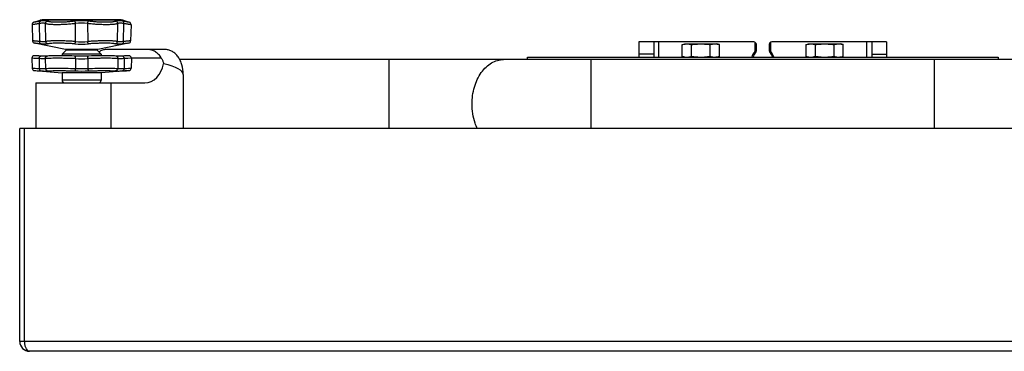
# Model space of a CAD drawing. Header units: millimetres. Extents: x 0 to 4200, y 0 to 2970.
# Tile 3 of 19: x 1519 to 1917, y 966 to 1100. Entities that reach past the tile are written whole.
import ezdxf

# ---------------------------------------------------------------- set-up
doc = ezdxf.new("R2010")
doc.units = ezdxf.units.MM
doc.header["$LTSCALE"] = 10
doc.layers.add('AXES', color=7, linetype='Continuous')

msp = doc.modelspace()

# ---------------------------------------------------------------- linework, layer by layer
at = {"color": 7, "linetype": 'Continuous'}
for p, q in [((1524.46, 1097.71), (1524.63, 1091.2)), ((1525.15, 1098.69), (1527.66, 1099.5)), ((1559.62, 1099.75), (1529.2, 1099.75)), ((1561.16, 1099.5), (1563.67, 1098.69)), ((1564.36, 1097.71), (1564.18, 1091.2)), ((1537.91, 1087.75), (1525.44, 1090.24)), ((1563.38, 1090.24), (1550.91, 1087.75)), ((1815.81, 1090.75), (1769.41, 1090.75)), ((1775.41, 1090.75), (1775.41, 1084.65)), ((1816.81, 1087.22), (1816.81, 1089.75)), ((1822.01, 1089.75), (1822.01, 1087.22)), ((1869.41, 1090.75), (1823.01, 1090.75)), ((1863.41, 1090.75), (1863.41, 1084.65)), ((1550.91, 1087.75), (1537.91, 1087.75)), ((1524.33, 1084.14), (1524.44, 1080.14)), ((1526.37, 1085.12), (1525.38, 1085.17)), ((1530.57, 1085.04), (1530.57, 1085.04)), ((1558.25, 1085.04), (1558.25, 1085.04)), ((1558.57, 1085.02), (1558.25, 1085.04)), ((1559.12, 1085), (1558.56, 1085.02)), ((1563.44, 1085.17), (1562.45, 1085.12)), ((1564.48, 1084.14), (1564.38, 1080.14)), ((2054.84, 1083.65), (1583.98, 1083.65)), ((1724.41, 1084.65), (1914.41, 1084.65)), ((1525.36, 1079.17), (1536.51, 1078.25)), ((1536.51, 1078.25), (1536.51, 1075.25)), ((1563.46, 1079.17), (1552.31, 1078.25)), ((1552.31, 1078.25), (1552.31, 1075.25)), ((1519.41, 969.75), (1519.41, 1055.75)), ((2119.41, 1055.75), (1519.41, 1055.75)), ((2115.41, 965.75), (1523.41, 965.75))]:
    msp.add_line(p, q, dxfattribs=at)
at = {"color": 9, "linetype": 'Continuous'}
for p, q in [((1527.51, 1090.91), (1527.37, 1098.18)), ((1561.16, 1099.5), (1527.66, 1099.5)), ((1529.97, 1090.91), (1529.79, 1098.18)), ((1541.94, 1090.91), (1541.99, 1098.18)), ((1546.82, 1098.18), (1546.87, 1090.91)), ((1558.85, 1090.91), (1559.03, 1098.18)), ((1561.31, 1090.91), (1561.45, 1098.18)), ((1777.41, 1084.65), (1777.41, 1090.75)), ((1816.31, 1087.22), (1816.31, 1090.62)), ((1822.51, 1090.62), (1822.51, 1087.22)), ((1861.41, 1084.65), (1861.41, 1090.75)), ((1538.26, 1087.59), (1550.56, 1087.59)), ((1775.41, 1085.75), (1769.41, 1085.75)), ((1816.17, 1086.87), (1816.53, 1086.53)), ((1816.81, 1087.22), (1816.31, 1087.22)), ((1822.51, 1087.22), (1822.01, 1087.22)), ((1822.29, 1086.53), (1822.65, 1086.87)), ((1863.41, 1085.75), (1869.41, 1085.75)), ((1527.23, 1084.03), (1524.33, 1084.14)), ((1527.23, 1084.03), (1527.3, 1080.02)), ((1529.73, 1084.03), (1529.83, 1080.02)), ((1541.91, 1084.03), (1541.88, 1080.02)), ((1546.91, 1084.03), (1546.94, 1080.02)), ((1559.09, 1084.03), (1558.99, 1080.02)), ((1561.59, 1084.03), (1561.52, 1080.02)), ((1564.48, 1084.14), (1561.59, 1084.03)), ((1564.39, 1084.14), (1563.04, 1084.09)), ((1750.12, 1055.75), (1750.12, 1083.65)), ((1888.7, 1055.75), (1888.7, 1083.65)), ((1524.44, 1080.14), (1527.3, 1080.02)), ((1525.36, 1079.17), (1527.94, 1079.05)), ((1560.88, 1079.05), (1563.46, 1079.17)), ((1561.52, 1080.02), (1564.38, 1080.14)), ((1562.52, 1079.13), (1563.36, 1079.17)), ((1563.33, 1080.1), (1564.27, 1080.14)), ((1552.31, 1075.25), (1536.51, 1075.25)), ((1521.41, 969.75), (1521.41, 1055.75)), ((2119.41, 969.75), (1519.41, 969.75))]:
    msp.add_line(p, q, dxfattribs=at)
at = {"color": 3, "linetype": 'Continuous'}
for p, q in [((1769.41, 1090.75), (1769.41, 1084.65)), ((1869.41, 1090.75), (1869.41, 1084.65))]:
    msp.add_line(p, q, dxfattribs=at)
at = {"color": 9, "linetype": 'Continuous'}
for points in [[(1527.23, 1084.03), (1526.37, 1084.06), (1525.68, 1084.09), (1525.14, 1084.11), (1524.33, 1084.14)], [(1563.04, 1084.09), (1562.31, 1084.06), (1561.59, 1084.03)], [(1524.44, 1080.14), (1525.08, 1080.12), (1525.62, 1080.09), (1526.36, 1080.06), (1527.3, 1080.02)], [(1525.36, 1079.17), (1525.93, 1079.15), (1526.42, 1079.12), (1527.09, 1079.09), (1527.94, 1079.05)], [(1560.88, 1079.05), (1561.79, 1079.1), (1562.52, 1079.13)], [(1561.52, 1080.02), (1562.52, 1080.07), (1563.33, 1080.1)]]:
    msp.add_lwpolyline(points, dxfattribs=at)
at = {"color": 7, "linetype": 'Continuous'}
for points in [[(1527.99, 1085.05), (1527.12, 1085.09), (1526.37, 1085.12)], [(1530.57, 1085.04), (1530.26, 1085.02), (1529.7, 1085), (1528.93, 1085.01), (1527.99, 1085.05)], [(1541.69, 1085.05), (1540.42, 1085.09), (1539.03, 1085.12), (1537.65, 1085.15), (1536.32, 1085.16), (1535.05, 1085.17), (1533.9, 1085.17), (1532.85, 1085.15), (1531.93, 1085.13), (1531.16, 1085.1), (1530.57, 1085.04)], [(1547.13, 1085.05), (1545.83, 1085.02), (1544.41, 1085), (1542.99, 1085.02), (1541.69, 1085.05)], [(1558.25, 1085.04), (1557.66, 1085.09), (1556.89, 1085.13), (1555.97, 1085.15), (1554.92, 1085.17), (1553.77, 1085.17), (1552.51, 1085.16), (1551.17, 1085.15), (1549.79, 1085.12), (1548.41, 1085.09), (1547.13, 1085.05)], [(1560.83, 1085.05), (1559.9, 1085.01), (1559.12, 1085)], [(1562.45, 1085.12), (1561.7, 1085.09), (1560.83, 1085.05)]]:
    msp.add_lwpolyline(points, dxfattribs=at)
for centre, radius, start, end in [((1525.46, 1097.74), 1, 108.0042, 181.5), ((1529.2, 1094.75), 5, 90, 108.0042), ((1559.62, 1094.75), 5, 71.9958, 90), ((1563.36, 1097.74), 1, 358.5, 71.9958), ((1525.63, 1091.22), 1, 181.5, 258.6901), ((1563.19, 1091.22), 1, 281.3099, 358.5), ((1815.81, 1089.75), 1, 0, 90), ((1823.01, 1089.75), 1, 90, 180), ((1538.62, 1087.25), 0.5, 90, 136.4688), ((1550.19, 1087.25), 0.5, 43.5312, 90), ((1819.41, 1083.75), 4, 136.0545, 166.9303), ((1815.81, 1087.22), 1, 316.0545, 0), ((1823.01, 1087.22), 1, 180, 223.9455), ((1819.41, 1083.75), 4, 13.0697, 43.9455), ((1525.33, 1084.17), 1, 87.5025, 181.5), ((1563.49, 1084.17), 1, 358.5, 92.4975), ((1525.44, 1080.17), 1, 181.5, 265.2755), ((1563.38, 1080.17), 1, 274.7245, 358.5), ((1537.51, 1075.25), 1, 180, 270), ((1551.31, 1075.25), 1, 270, 0), ((1523.41, 969.75), 4, 180, 270)]:
    msp.add_arc(centre, radius, start, end, dxfattribs=at)
at = {"color": 9, "linetype": 'Continuous'}
for centre, radius, start, end in [((1544.41, 1078.67), 20.67, 82.4329, 97.5671), ((1544.41, 1082.07), 16.29, 81.4753, 98.5247), ((1544.41, 1122.73), 32.89, 265.1951, 274.8049), ((1544.41, 1117.12), 26.33, 264.6292, 275.3708), ((1819.41, 1083.75), 4.5, 136.0545, 168.3854), ((1815.81, 1087.22), 0.5, 316.0544, 0), ((1823.01, 1087.22), 0.5, 180, 223.9456), ((1819.41, 1083.75), 4.5, 11.6146, 43.9455), ((1544.41, 1150.03), 66.06, 267.8306, 272.1694), ((1544.41, 1160.21), 81.2, 268.0282, 271.9718), ((1544.41, 1146.42), 66.44, 267.8203, 272.1797), ((1529.37, 969.75), 7.97, 179.9992, 183.2708)]:
    msp.add_arc(centre, radius, start, end, dxfattribs=at)
for points, knots in [([(1527.37, 1098.18), (1527.15, 1098.14), (1526.74, 1098.07), (1526.17, 1097.98), (1525.67, 1097.9), (1525.3, 1097.84), (1525.05, 1097.81), (1524.9, 1097.78), (1524.77, 1097.76), (1524.66, 1097.74), (1524.58, 1097.73), (1524.52, 1097.72), (1524.49, 1097.72), (1524.48, 1097.72), (1524.47, 1097.72), (1524.46, 1097.71)], [0, 0, 0, 0, 0.2244, 0.423755, 0.595982, 0.739393, 0.799816, 0.852507, 0.897324, 0.934155, 0.962906, 0.983492, 0.990707, 0.995867, 1, 1, 1, 1]), ([(1527.79, 1099.16), (1527.59, 1099.12), (1527.22, 1099.05), (1526.7, 1098.96), (1526.24, 1098.88), (1525.87, 1098.81), (1525.6, 1098.77), (1525.43, 1098.74), (1525.33, 1098.72), (1525.26, 1098.71), (1525.2, 1098.7), (1525.17, 1098.69), (1525.16, 1098.69), (1525.15, 1098.69)], [0, 0, 0, 0, 0.224502, 0.423895, 0.596117, 0.7395, 0.852576, 0.897374, 0.934189, 0.962926, 0.9835, 0.995868, 1, 1, 1, 1]), ([(1527.37, 1098.18), (1527.36, 1098.28), (1527.36, 1098.49), (1527.43, 1098.78), (1527.58, 1099.02), (1527.72, 1099.12), (1527.79, 1099.16)], [0, 0, 0, 0, 0.28375, 0.548743, 0.786788, 1, 1, 1, 1]), ([(1529.79, 1098.18), (1529.67, 1098.25), (1529.45, 1098.31), (1529.13, 1098.35), (1528.72, 1098.37), (1528.13, 1098.32), (1527.64, 1098.23), (1527.37, 1098.18)], [0, 0, 0, 0, 0.16953, 0.273599, 0.39148, 0.669034, 1, 1, 1, 1]), ([(1530.51, 1099.16), (1530.45, 1099.19), (1530.3, 1099.24), (1530.05, 1099.3), (1529.76, 1099.33), (1529.3, 1099.34), (1528.64, 1099.3), (1528.09, 1099.21), (1527.79, 1099.16)], [0, 0, 0, 0, 0.079242, 0.170769, 0.275455, 0.393714, 0.670864, 1, 1, 1, 1]), ([(1529.79, 1098.18), (1529.79, 1098.29), (1529.83, 1098.51), (1529.98, 1098.8), (1530.21, 1099.03), (1530.41, 1099.13), (1530.51, 1099.16)], [0, 0, 0, 0, 0.250617, 0.502201, 0.752564, 1, 1, 1, 1]), ([(1541.99, 1098.18), (1541.36, 1098.1), (1540.07, 1097.97), (1538.14, 1097.82), (1536.26, 1097.74), (1534.5, 1097.7), (1533.14, 1097.73), (1532.16, 1097.78), (1531.53, 1097.83), (1530.98, 1097.89), (1530.5, 1097.97), (1530.11, 1098.06), (1529.88, 1098.14), (1529.79, 1098.18)], [0, 0, 0, 0, 0.157387, 0.316769, 0.472107, 0.617431, 0.747154, 0.804609, 0.856413, 0.902128, 0.941409, 0.974047, 1, 1, 1, 1]), ([(1541.69, 1099.16), (1541.1, 1099.08), (1539.93, 1098.94), (1538.17, 1098.8), (1536.45, 1098.71), (1534.84, 1098.68), (1533.6, 1098.7), (1532.7, 1098.75), (1532.12, 1098.8), (1531.61, 1098.87), (1531.17, 1098.94), (1530.81, 1099.04), (1530.6, 1099.11), (1530.51, 1099.16)], [0, 0, 0, 0, 0.157175, 0.316164, 0.471049, 0.615979, 0.745482, 0.802929, 0.854814, 0.900715, 0.940305, 0.973403, 1, 1, 1, 1]), ([(1541.99, 1098.18), (1541.98, 1098.29), (1541.95, 1098.49), (1541.88, 1098.77), (1541.81, 1098.97), (1541.74, 1099.09), (1541.7, 1099.14), (1541.69, 1099.16)], [0, 0, 0, 0, 0.313302, 0.601363, 0.836512, 0.927923, 1, 1, 1, 1]), ([(1546.82, 1098.18), (1546.84, 1098.29), (1546.87, 1098.49), (1546.94, 1098.77), (1547.01, 1098.97), (1547.08, 1099.09), (1547.11, 1099.14), (1547.13, 1099.16)], [0, 0, 0, 0, 0.313302, 0.601363, 0.836512, 0.927923, 1, 1, 1, 1]), ([(1559.03, 1098.18), (1558.93, 1098.14), (1558.71, 1098.06), (1558.32, 1097.97), (1557.84, 1097.89), (1557.28, 1097.83), (1556.65, 1097.78), (1555.68, 1097.73), (1554.32, 1097.7), (1552.56, 1097.74), (1550.68, 1097.82), (1548.75, 1097.97), (1547.46, 1098.1), (1546.82, 1098.18)], [0, 0, 0, 0, 0.025957, 0.0586, 0.097883, 0.1436, 0.195406, 0.252862, 0.38258, 0.527894, 0.683222, 0.842599, 1, 1, 1, 1]), ([(1558.31, 1099.16), (1558.22, 1099.11), (1558, 1099.04), (1557.64, 1098.94), (1557.21, 1098.87), (1556.69, 1098.8), (1556.12, 1098.75), (1555.22, 1098.7), (1553.98, 1098.68), (1552.37, 1098.71), (1550.65, 1098.8), (1548.89, 1098.94), (1547.71, 1099.08), (1547.13, 1099.16)], [0, 0, 0, 0, 0.026601, 0.059704, 0.099296, 0.145199, 0.197085, 0.254534, 0.384032, 0.528952, 0.683827, 0.842811, 1, 1, 1, 1]), ([(1561.03, 1099.16), (1560.73, 1099.21), (1560.18, 1099.3), (1559.51, 1099.34), (1559.05, 1099.33), (1558.77, 1099.3), (1558.52, 1099.24), (1558.37, 1099.19), (1558.31, 1099.16)], [0, 0, 0, 0, 0.32913, 0.606264, 0.72452, 0.829208, 0.920747, 1, 1, 1, 1]), ([(1559.03, 1098.18), (1559.03, 1098.29), (1558.99, 1098.51), (1558.84, 1098.8), (1558.61, 1099.03), (1558.41, 1099.13), (1558.31, 1099.16)], [0, 0, 0, 0, 0.250617, 0.502201, 0.752564, 1, 1, 1, 1]), ([(1561.45, 1098.18), (1561.18, 1098.23), (1560.69, 1098.32), (1560.1, 1098.37), (1559.69, 1098.35), (1559.37, 1098.31), (1559.15, 1098.25), (1559.03, 1098.18)], [0, 0, 0, 0, 0.33096, 0.608496, 0.726374, 0.830444, 1, 1, 1, 1]), ([(1561.45, 1098.18), (1561.46, 1098.28), (1561.46, 1098.49), (1561.38, 1098.78), (1561.24, 1099.02), (1561.1, 1099.12), (1561.03, 1099.16)], [0, 0, 0, 0, 0.28375, 0.548743, 0.786788, 1, 1, 1, 1]), ([(1563.67, 1098.69), (1563.66, 1098.69), (1563.65, 1098.69), (1563.61, 1098.7), (1563.56, 1098.71), (1563.48, 1098.72), (1563.39, 1098.74), (1563.22, 1098.77), (1562.95, 1098.81), (1562.57, 1098.88), (1562.12, 1098.96), (1561.6, 1099.05), (1561.22, 1099.12), (1561.03, 1099.16)], [0, 0, 0, 0, 0.00413, 0.016495, 0.037067, 0.0658, 0.10261, 0.14741, 0.260494, 0.403899, 0.576147, 0.775525, 1, 1, 1, 1]), ([(1564.36, 1097.71), (1564.35, 1097.72), (1564.34, 1097.72), (1564.33, 1097.72), (1564.29, 1097.72), (1564.24, 1097.73), (1564.16, 1097.74), (1564.05, 1097.76), (1563.86, 1097.79), (1563.57, 1097.84), (1563.15, 1097.9), (1562.65, 1097.98), (1562.07, 1098.07), (1561.66, 1098.14), (1561.45, 1098.18)], [0, 0, 0, 0, 0.004131, 0.009289, 0.016503, 0.037086, 0.065833, 0.10266, 0.147479, 0.260601, 0.404034, 0.576288, 0.775627, 1, 1, 1, 1]), ([(1527.51, 1090.91), (1527.29, 1090.93), (1526.89, 1090.98), (1526.31, 1091.03), (1525.82, 1091.08), (1525.41, 1091.12), (1525.12, 1091.15), (1524.94, 1091.17), (1524.83, 1091.18), (1524.75, 1091.19), (1524.69, 1091.19), (1524.66, 1091.2), (1524.65, 1091.2), (1524.64, 1091.2), (1524.63, 1091.2)], [0, 0, 0, 0, 0.224692, 0.424175, 0.596406, 0.739739, 0.852736, 0.897493, 0.934269, 0.962972, 0.983522, 0.990725, 0.995875, 1, 1, 1, 1]), ([(1528.03, 1089.96), (1527.84, 1089.98), (1527.47, 1090.02), (1526.95, 1090.08), (1526.51, 1090.13), (1526.14, 1090.17), (1525.85, 1090.2), (1525.65, 1090.22), (1525.54, 1090.23), (1525.49, 1090.24), (1525.45, 1090.24), (1525.44, 1090.24), (1525.44, 1090.24)], [0, 0, 0, 0, 0.224784, 0.424303, 0.596531, 0.739838, 0.8528, 0.9343, 0.962991, 0.983529, 0.995876, 1, 1, 1, 1]), ([(1528.03, 1089.96), (1527.95, 1089.98), (1527.79, 1090.07), (1527.62, 1090.29), (1527.52, 1090.59), (1527.5, 1090.8), (1527.51, 1090.91)], [0, 0, 0, 0, 0.212079, 0.448821, 0.714185, 1, 1, 1, 1]), ([(1529.97, 1090.91), (1529.91, 1090.89), (1529.78, 1090.86), (1529.56, 1090.82), (1529.31, 1090.8), (1528.89, 1090.79), (1528.28, 1090.82), (1527.78, 1090.88), (1527.51, 1090.91)], [0, 0, 0, 0, 0.074885, 0.164088, 0.267956, 0.386504, 0.666453, 1, 1, 1, 1]), ([(1530.78, 1089.96), (1530.72, 1089.94), (1530.57, 1089.9), (1530.32, 1089.87), (1530.03, 1089.85), (1529.57, 1089.84), (1528.9, 1089.87), (1528.33, 1089.92), (1528.03, 1089.96)], [0, 0, 0, 0, 0.075387, 0.165165, 0.269487, 0.388252, 0.667791, 1, 1, 1, 1]), ([(1541.94, 1090.91), (1541.32, 1090.96), (1540.05, 1091.04), (1538.16, 1091.13), (1536.31, 1091.18), (1534.59, 1091.2), (1533.25, 1091.19), (1532.3, 1091.16), (1531.68, 1091.13), (1531.13, 1091.09), (1530.67, 1091.04), (1530.29, 1090.99), (1530.07, 1090.94), (1529.97, 1090.91)], [0, 0, 0, 0, 0.157727, 0.31759, 0.473431, 0.619209, 0.749266, 0.806802, 0.858596, 0.904169, 0.943114, 0.975126, 1, 1, 1, 1]), ([(1530.78, 1089.96), (1530.68, 1089.98), (1530.46, 1090.06), (1530.2, 1090.28), (1530.02, 1090.57), (1529.98, 1090.8), (1529.97, 1090.91)], [0, 0, 0, 0, 0.246502, 0.496032, 0.747786, 1, 1, 1, 1]), ([(1541.65, 1089.96), (1541.08, 1090.01), (1539.93, 1090.09), (1538.22, 1090.18), (1536.55, 1090.23), (1534.98, 1090.25), (1533.58, 1090.23), (1532.55, 1090.19), (1531.85, 1090.14), (1531.42, 1090.09), (1531.08, 1090.03), (1530.87, 1089.98), (1530.78, 1089.96)], [0, 0, 0, 0, 0.157611, 0.317247, 0.472824, 0.618373, 0.748306, 0.85768, 0.903364, 0.942489, 0.974762, 1, 1, 1, 1]), ([(1541.65, 1089.96), (1541.67, 1089.97), (1541.71, 1090.01), (1541.75, 1090.08), (1541.8, 1090.18), (1541.85, 1090.34), (1541.91, 1090.59), (1541.94, 1090.8), (1541.94, 1090.91)], [0, 0, 0, 0, 0.0634, 0.147364, 0.252174, 0.376273, 0.670291, 1, 1, 1, 1]), ([(1558.85, 1090.91), (1558.75, 1090.94), (1558.53, 1090.99), (1558.15, 1091.04), (1557.69, 1091.09), (1557.14, 1091.13), (1556.52, 1091.16), (1555.57, 1091.19), (1554.23, 1091.2), (1552.51, 1091.18), (1550.66, 1091.13), (1548.77, 1091.04), (1547.5, 1090.96), (1546.87, 1090.91)], [0, 0, 0, 0, 0.024876, 0.05689, 0.095836, 0.141412, 0.19321, 0.250749, 0.380804, 0.526573, 0.682404, 0.842261, 1, 1, 1, 1]), ([(1547.16, 1089.96), (1547.15, 1089.97), (1547.11, 1090.01), (1547.07, 1090.08), (1547.02, 1090.18), (1546.97, 1090.34), (1546.91, 1090.59), (1546.88, 1090.8), (1546.87, 1090.91)], [0, 0, 0, 0, 0.0634, 0.147364, 0.252174, 0.376273, 0.670291, 1, 1, 1, 1]), ([(1558.03, 1089.96), (1557.95, 1089.98), (1557.74, 1090.03), (1557.4, 1090.09), (1556.97, 1090.14), (1556.27, 1090.19), (1555.23, 1090.23), (1553.84, 1090.25), (1552.27, 1090.23), (1550.6, 1090.18), (1548.88, 1090.09), (1547.73, 1090.01), (1547.16, 1089.96)], [0, 0, 0, 0, 0.02524, 0.057515, 0.096641, 0.142328, 0.251709, 0.38164, 0.52718, 0.682746, 0.842378, 1, 1, 1, 1]), ([(1558.03, 1089.96), (1558.14, 1089.98), (1558.36, 1090.06), (1558.62, 1090.28), (1558.79, 1090.57), (1558.84, 1090.8), (1558.85, 1090.91)], [0, 0, 0, 0, 0.246502, 0.496032, 0.747786, 1, 1, 1, 1]), ([(1560.79, 1089.96), (1560.48, 1089.92), (1559.92, 1089.87), (1559.25, 1089.84), (1558.78, 1089.85), (1558.49, 1089.87), (1558.25, 1089.9), (1558.1, 1089.94), (1558.03, 1089.96)], [0, 0, 0, 0, 0.332226, 0.611773, 0.730535, 0.83485, 0.924618, 1, 1, 1, 1]), ([(1561.31, 1090.91), (1561.04, 1090.88), (1560.53, 1090.82), (1559.93, 1090.79), (1559.51, 1090.8), (1559.26, 1090.82), (1559.04, 1090.86), (1558.9, 1090.89), (1558.85, 1090.91)], [0, 0, 0, 0, 0.333565, 0.613523, 0.732067, 0.835927, 0.925121, 1, 1, 1, 1]), ([(1560.79, 1089.96), (1560.87, 1089.98), (1561.03, 1090.07), (1561.2, 1090.29), (1561.3, 1090.59), (1561.32, 1090.8), (1561.31, 1090.91)], [0, 0, 0, 0, 0.212079, 0.448821, 0.714185, 1, 1, 1, 1]), ([(1563.38, 1090.24), (1563.38, 1090.24), (1563.36, 1090.24), (1563.33, 1090.24), (1563.28, 1090.23), (1563.17, 1090.22), (1562.97, 1090.2), (1562.68, 1090.17), (1562.31, 1090.13), (1561.86, 1090.08), (1561.35, 1090.02), (1560.98, 1089.98), (1560.79, 1089.96)], [0, 0, 0, 0, 0.00412, 0.016458, 0.03699, 0.065665, 0.147135, 0.260073, 0.403371, 0.575614, 0.775193, 1, 1, 1, 1]), ([(1564.18, 1091.2), (1564.18, 1091.2), (1564.17, 1091.2), (1564.16, 1091.2), (1564.12, 1091.19), (1564.07, 1091.19), (1563.99, 1091.18), (1563.88, 1091.17), (1563.7, 1091.15), (1563.41, 1091.12), (1563, 1091.08), (1562.5, 1091.03), (1561.93, 1090.98), (1561.53, 1090.93), (1561.31, 1090.91)], [0, 0, 0, 0, 0.004121, 0.009267, 0.016466, 0.037008, 0.065696, 0.102455, 0.147199, 0.260172, 0.403495, 0.575741, 0.775284, 1, 1, 1, 1]), ([(1527.23, 1084.03), (1527.23, 1084.16), (1527.27, 1084.42), (1527.4, 1084.71), (1527.56, 1084.89), (1527.69, 1084.99), (1527.84, 1085.04), (1527.94, 1085.05), (1527.99, 1085.05)], [0, 0, 0, 0, 0.28616, 0.553423, 0.675766, 0.789737, 0.896846, 1, 1, 1, 1]), ([(1529.73, 1084.03), (1529.59, 1084.01), (1529.27, 1083.98), (1528.71, 1083.97), (1528.01, 1083.99), (1527.5, 1084.01), (1527.23, 1084.03)], [0, 0, 0, 0, 0.164294, 0.388075, 0.668149, 1, 1, 1, 1]), ([(1529.73, 1084.03), (1529.72, 1084.15), (1529.76, 1084.39), (1529.94, 1084.72), (1530.22, 1084.95), (1530.45, 1085.03), (1530.57, 1085.04)], [0, 0, 0, 0, 0.254156, 0.505658, 0.753925, 1, 1, 1, 1]), ([(1541.91, 1084.03), (1540.62, 1084.07), (1538.7, 1084.11), (1536.19, 1084.14), (1534.44, 1084.15), (1532.87, 1084.14), (1531.55, 1084.12), (1530.63, 1084.09), (1530.06, 1084.06), (1529.83, 1084.04), (1529.73, 1084.03)], [0, 0, 0, 0, 0.317416, 0.473004, 0.61858, 0.748601, 0.858111, 0.942962, 0.975114, 1, 1, 1, 1]), ([(1541.91, 1084.03), (1541.91, 1084.09), (1541.91, 1084.22), (1541.91, 1084.41), (1541.89, 1084.58), (1541.86, 1084.74), (1541.84, 1084.85), (1541.81, 1084.92), (1541.78, 1084.99), (1541.73, 1085.05), (1541.69, 1085.05)], [0, 0, 0, 0, 0.18181, 0.357732, 0.52104, 0.666174, 0.788332, 0.839769, 0.884451, 1, 1, 1, 1]), ([(1546.91, 1084.03), (1546.91, 1084.09), (1546.91, 1084.22), (1546.91, 1084.41), (1546.93, 1084.58), (1546.95, 1084.74), (1546.98, 1084.85), (1547.01, 1084.92), (1547.04, 1084.99), (1547.09, 1085.05), (1547.13, 1085.05)], [0, 0, 0, 0, 0.18181, 0.357732, 0.52104, 0.666174, 0.788332, 0.839769, 0.884451, 1, 1, 1, 1]), ([(1559.09, 1084.03), (1558.99, 1084.04), (1558.76, 1084.06), (1558.18, 1084.09), (1557.26, 1084.12), (1555.95, 1084.14), (1554.38, 1084.15), (1552.63, 1084.14), (1550.12, 1084.11), (1548.2, 1084.07), (1546.91, 1084.03)], [0, 0, 0, 0, 0.024889, 0.057045, 0.141899, 0.251412, 0.381427, 0.526993, 0.682573, 1, 1, 1, 1]), ([(1559.09, 1084.03), (1559.09, 1084.15), (1559.06, 1084.39), (1558.88, 1084.72), (1558.6, 1084.95), (1558.37, 1085.03), (1558.25, 1085.04)], [0, 0, 0, 0, 0.254155, 0.505658, 0.753925, 1, 1, 1, 1]), ([(1561.59, 1084.03), (1561.31, 1084.01), (1560.8, 1083.99), (1560.11, 1083.97), (1559.55, 1083.98), (1559.23, 1084.01), (1559.09, 1084.03)], [0, 0, 0, 0, 0.331848, 0.611907, 0.835686, 1, 1, 1, 1]), ([(1561.59, 1084.03), (1561.59, 1084.16), (1561.55, 1084.42), (1561.41, 1084.71), (1561.25, 1084.89), (1561.12, 1084.99), (1560.98, 1085.04), (1560.88, 1085.05), (1560.83, 1085.05)], [0, 0, 0, 0, 0.28616, 0.553423, 0.675766, 0.789737, 0.896846, 1, 1, 1, 1]), ([(1702.04, 1065.65), (1702.04, 1067.97), (1702.64, 1072.46), (1704.93, 1077.53), (1707.57, 1080.64), (1709.79, 1082.35), (1712.22, 1083.41), (1713.93, 1083.65), (1714.76, 1083.65)], [0, 0, 0, 0, 0.287063, 0.553569, 0.675503, 0.789333, 0.896545, 1, 1, 1, 1]), ([(1527.3, 1080.02), (1527.58, 1080.01), (1528.1, 1079.99), (1528.8, 1079.97), (1529.37, 1079.98), (1529.69, 1080), (1529.83, 1080.02)], [0, 0, 0, 0, 0.331849, 0.611907, 0.835684, 1, 1, 1, 1]), ([(1527.3, 1080.02), (1527.3, 1079.9), (1527.33, 1079.67), (1527.46, 1079.36), (1527.64, 1079.17), (1527.8, 1079.08), (1527.89, 1079.06), (1527.94, 1079.05)], [0, 0, 0, 0, 0.286154, 0.551702, 0.787304, 0.895704, 1, 1, 1, 1]), ([(1527.94, 1079.05), (1528.24, 1079.04), (1528.81, 1079.02), (1529.59, 1079), (1530.22, 1079.01), (1530.58, 1079.03), (1530.73, 1079.05)], [0, 0, 0, 0, 0.331252, 0.611073, 0.835085, 1, 1, 1, 1]), ([(1529.83, 1080.02), (1529.93, 1080.04), (1530.16, 1080.06), (1530.73, 1080.09), (1531.64, 1080.12), (1532.94, 1080.14), (1534.49, 1080.14), (1536.22, 1080.14), (1538.71, 1080.11), (1540.61, 1080.06), (1541.88, 1080.02)], [0, 0, 0, 0, 0.02489, 0.057047, 0.141901, 0.251414, 0.381429, 0.526996, 0.682574, 1, 1, 1, 1]), ([(1529.83, 1080.02), (1529.83, 1079.9), (1529.89, 1079.66), (1530.08, 1079.35), (1530.38, 1079.13), (1530.61, 1079.06), (1530.73, 1079.05)], [0, 0, 0, 0, 0.253561, 0.505409, 0.754159, 1, 1, 1, 1]), ([(1530.73, 1079.05), (1530.82, 1079.07), (1531.03, 1079.08), (1531.54, 1079.12), (1532.36, 1079.15), (1533.54, 1079.17), (1534.94, 1079.17), (1536.5, 1079.17), (1538.75, 1079.14), (1540.46, 1079.09), (1541.61, 1079.05)], [0, 0, 0, 0, 0.025016, 0.057269, 0.142236, 0.251774, 0.381745, 0.527224, 0.682701, 1, 1, 1, 1]), ([(1541.88, 1080.02), (1541.88, 1079.9), (1541.86, 1079.68), (1541.81, 1079.42), (1541.76, 1079.25), (1541.71, 1079.15), (1541.67, 1079.09), (1541.63, 1079.06), (1541.61, 1079.05)], [0, 0, 0, 0, 0.346653, 0.648233, 0.770872, 0.870376, 0.945794, 1, 1, 1, 1]), ([(1546.94, 1080.02), (1548.21, 1080.06), (1550.11, 1080.11), (1552.6, 1080.14), (1554.33, 1080.14), (1555.88, 1080.14), (1557.18, 1080.12), (1558.09, 1080.09), (1558.66, 1080.06), (1558.89, 1080.04), (1558.99, 1080.02)], [0, 0, 0, 0, 0.317413, 0.473007, 0.618593, 0.748621, 0.858134, 0.942977, 0.975121, 1, 1, 1, 1]), ([(1546.94, 1080.02), (1546.94, 1079.9), (1546.96, 1079.68), (1547.01, 1079.42), (1547.06, 1079.25), (1547.1, 1079.15), (1547.15, 1079.09), (1547.18, 1079.06), (1547.2, 1079.05)], [0, 0, 0, 0, 0.346653, 0.648233, 0.770872, 0.870376, 0.945794, 1, 1, 1, 1]), ([(1547.2, 1079.05), (1548.35, 1079.09), (1550.07, 1079.14), (1552.31, 1079.17), (1553.88, 1079.17), (1555.28, 1079.17), (1556.45, 1079.15), (1557.28, 1079.12), (1557.79, 1079.08), (1558, 1079.07), (1558.09, 1079.05)], [0, 0, 0, 0, 0.317286, 0.472778, 0.618277, 0.748262, 0.857799, 0.942755, 0.974994, 1, 1, 1, 1]), ([(1558.99, 1080.02), (1558.98, 1079.9), (1558.93, 1079.66), (1558.73, 1079.35), (1558.44, 1079.13), (1558.21, 1079.06), (1558.09, 1079.05)], [0, 0, 0, 0, 0.253561, 0.505409, 0.754159, 1, 1, 1, 1]), ([(1558.09, 1079.05), (1558.24, 1079.03), (1558.6, 1079.01), (1559.23, 1079), (1560, 1079.02), (1560.57, 1079.04), (1560.88, 1079.05)], [0, 0, 0, 0, 0.164896, 0.388911, 0.668749, 1, 1, 1, 1]), ([(1558.99, 1080.02), (1559.13, 1080), (1559.45, 1079.98), (1560.02, 1079.97), (1560.72, 1079.99), (1561.24, 1080.01), (1561.52, 1080.02)], [0, 0, 0, 0, 0.164297, 0.388077, 0.668152, 1, 1, 1, 1]), ([(1561.52, 1080.02), (1561.52, 1079.9), (1561.49, 1079.67), (1561.36, 1079.36), (1561.18, 1079.17), (1561.01, 1079.08), (1560.93, 1079.06), (1560.88, 1079.05)], [0, 0, 0, 0, 0.286154, 0.551702, 0.787304, 0.895704, 1, 1, 1, 1]), ([(1704.17, 1055.68), (1703.82, 1056.42), (1702.56, 1059.6), (1702.04, 1063.06), (1702.04, 1065.65)], [0, 0, 0, 0, 0.241615, 1, 1, 1, 1]), ([(1523.41, 965.75), (1523.17, 965.75), (1522.62, 965.98), (1522.02, 966.76), (1521.58, 967.91), (1521.45, 968.81), (1521.42, 969.29)], [0, 0, 0, 0, 0.165721, 0.380842, 0.663174, 1, 1, 1, 1])]:
    msp.add_open_spline(points, degree=3, knots=knots, dxfattribs=at)
at = {"layer": 'AXES', "color": 7, "linetype": 'Continuous'}
for p, q in [((1786.9, 1089.68), (1787.91, 1089.95)), ((1786.9, 1084.92), (1786.9, 1089.68)), ((1787.91, 1089.95), (1800.91, 1089.95)), ((1790.66, 1084.92), (1790.66, 1089.68)), ((1798.16, 1084.92), (1798.16, 1089.68)), ((1801.91, 1089.68), (1800.91, 1089.95)), ((1801.91, 1084.92), (1801.91, 1089.68)), ((1836.9, 1089.68), (1837.91, 1089.95)), ((1836.9, 1084.92), (1836.9, 1089.68)), ((1837.91, 1089.95), (1850.91, 1089.95)), ((1840.66, 1084.92), (1840.66, 1089.68)), ((1848.16, 1084.92), (1848.16, 1089.68)), ((1851.91, 1089.68), (1850.91, 1089.95)), ((1851.91, 1084.92), (1851.91, 1089.68)), ((1538.26, 1087.59), (1536.51, 1085.75)), ((1536.51, 1085.75), (1536.51, 1085.16)), ((1552.31, 1085.75), (1536.51, 1085.75)), ((1550.56, 1087.59), (1552.31, 1085.75)), ((1552.31, 1085.75), (1552.31, 1085.16)), ((1578.35, 1087.65), (1554.31, 1087.65)), ((1668.41, 1083.65), (1668.41, 1055.7)), ((1724.41, 1083.65), (1724.41, 1084.65)), ((1787.91, 1084.65), (1786.9, 1084.92)), ((1800.91, 1084.65), (1801.91, 1084.92)), ((1837.91, 1084.65), (1836.9, 1084.92)), ((1850.91, 1084.65), (1851.91, 1084.92)), ((1914.41, 1084.65), (1914.41, 1083.65)), ((1552.31, 1078.25), (1536.51, 1078.25)), ((1585.42, 1077.65), (1585.42, 1055.75)), ((1525.91, 1074.25), (1525.91, 1055.75)), ((1525.91, 1074.25), (1569.94, 1074.25))]:
    msp.add_line(p, q, dxfattribs=at)
at = {"layer": 'AXES', "color": 9, "linetype": 'Continuous'}
for p, q in [((1576.59, 1084.25), (1564.47, 1084.25)), ((1556.2, 1074.25), (1556.2, 1055.75))]:
    msp.add_line(p, q, dxfattribs=at)
at = {"layer": 'AXES', "color": 7, "linetype": 'Continuous'}
for centre, start, end in [((1788.87, 1082.99), 97.8377, 98.3934), ((1838.87, 1082.99), 97.8377, 98.3934), ((1799.95, 1091.61), 277.8377, 278.3957), ((1849.95, 1091.61), 277.8377, 278.3957)]:
    msp.add_arc(centre, 6.97, start, end, dxfattribs=at)
for centre, major_axis, ratio, start_param, end_param in [((1569.94, 1084.25), (0, 10), 0.77422, -3.141593, -1.802285), ((1503.85, 1077.65), (81.57, 0), 0.122591, 0, 0.445128)]:
    msp.add_ellipse(centre, major_axis=major_axis, ratio=ratio, start_param=start_param, end_param=end_param, dxfattribs=at)
for points, knots in [([(1786.9, 1089.68), (1786.98, 1089.7), (1787.29, 1089.78), (1787.61, 1089.84), (1787.85, 1089.88)], [0, 0, 0, 0, 0.251763, 1, 1, 1, 1]), ([(1787.92, 1089.89), (1787.99, 1089.9), (1788.27, 1089.93), (1788.56, 1089.95), (1788.78, 1089.95)], [0, 0, 0, 0, 0.250848, 1, 1, 1, 1]), ([(1788.78, 1089.95), (1789.09, 1089.95), (1789.73, 1089.9), (1790.35, 1089.76), (1790.66, 1089.68)], [0, 0, 0, 0, 0.496441, 1, 1, 1, 1]), ([(1790.66, 1089.68), (1791.28, 1089.76), (1792.53, 1089.9), (1793.78, 1089.95), (1794.41, 1089.95)], [0, 0, 0, 0, 0.500017, 1, 1, 1, 1]), ([(1794.41, 1089.95), (1795.04, 1089.95), (1796.29, 1089.9), (1797.54, 1089.76), (1798.16, 1089.68)], [0, 0, 0, 0, 0.499983, 1, 1, 1, 1]), ([(1798.16, 1089.68), (1798.47, 1089.76), (1799.09, 1089.9), (1799.72, 1089.95), (1800.04, 1089.95)], [0, 0, 0, 0, 0.503559, 1, 1, 1, 1]), ([(1800.04, 1089.95), (1800.35, 1089.95), (1800.99, 1089.9), (1801.61, 1089.76), (1801.91, 1089.68)], [0, 0, 0, 0, 0.496441, 1, 1, 1, 1]), ([(1836.9, 1089.68), (1836.98, 1089.7), (1837.29, 1089.78), (1837.61, 1089.84), (1837.85, 1089.88)], [0, 0, 0, 0, 0.251763, 1, 1, 1, 1]), ([(1837.92, 1089.89), (1837.99, 1089.9), (1838.27, 1089.93), (1838.56, 1089.95), (1838.78, 1089.95)], [0, 0, 0, 0, 0.250848, 1, 1, 1, 1]), ([(1838.78, 1089.95), (1839.09, 1089.95), (1839.73, 1089.9), (1840.35, 1089.76), (1840.66, 1089.68)], [0, 0, 0, 0, 0.496441, 1, 1, 1, 1]), ([(1840.66, 1089.68), (1841.28, 1089.76), (1842.53, 1089.9), (1843.78, 1089.95), (1844.41, 1089.95)], [0, 0, 0, 0, 0.500017, 1, 1, 1, 1]), ([(1844.41, 1089.95), (1845.04, 1089.95), (1846.29, 1089.9), (1847.54, 1089.76), (1848.16, 1089.68)], [0, 0, 0, 0, 0.499983, 1, 1, 1, 1]), ([(1848.16, 1089.68), (1848.47, 1089.76), (1849.09, 1089.9), (1849.72, 1089.95), (1850.04, 1089.95)], [0, 0, 0, 0, 0.503559, 1, 1, 1, 1]), ([(1850.04, 1089.95), (1850.35, 1089.95), (1850.99, 1089.9), (1851.61, 1089.76), (1851.91, 1089.68)], [0, 0, 0, 0, 0.496441, 1, 1, 1, 1]), ([(1554.31, 1087.65), (1554.06, 1087.65), (1553.55, 1087.61), (1552.53, 1087.38), (1551.81, 1087.03), (1551.37, 1086.74)], [0, 0, 0, 0, 0.243707, 0.490222, 1, 1, 1, 1]), ([(1576.59, 1084.25), (1576.27, 1084.76), (1575.57, 1085.7), (1574.46, 1086.63), (1573.51, 1087.16), (1572.78, 1087.44), (1572.03, 1087.61), (1571.53, 1087.65), (1571.28, 1087.65)], [0, 0, 0, 0, 0.275255, 0.530752, 0.652177, 0.770159, 0.885727, 1, 1, 1, 1]), ([(1585.42, 1077.65), (1585.42, 1078.94), (1585.16, 1080.86), (1584.29, 1083.2), (1583.41, 1084.72), (1582.34, 1085.98), (1581.11, 1086.93), (1579.76, 1087.51), (1578.81, 1087.65), (1578.35, 1087.65)], [0, 0, 0, 0, 0.286788, 0.42395, 0.55397, 0.675794, 0.789522, 0.896634, 1, 1, 1, 1]), ([(1576.59, 1084.25), (1576.81, 1083.9), (1577.18, 1083.16), (1577.4, 1082.36), (1577.47, 1081.96)], [0, 0, 0, 0, 0.498511, 1, 1, 1, 1]), ([(1786.9, 1084.92), (1787.21, 1084.84), (1787.83, 1084.7), (1788.47, 1084.65), (1788.78, 1084.65)], [0, 0, 0, 0, 0.503559, 1, 1, 1, 1]), ([(1788.78, 1084.65), (1789.09, 1084.65), (1789.73, 1084.7), (1790.35, 1084.84), (1790.66, 1084.92)], [0, 0, 0, 0, 0.496441, 1, 1, 1, 1]), ([(1790.66, 1084.92), (1791.28, 1084.84), (1792.53, 1084.7), (1793.78, 1084.65), (1794.41, 1084.65)], [0, 0, 0, 0, 0.500017, 1, 1, 1, 1]), ([(1794.41, 1084.65), (1795.04, 1084.65), (1796.29, 1084.7), (1797.54, 1084.84), (1798.16, 1084.92)], [0, 0, 0, 0, 0.499983, 1, 1, 1, 1]), ([(1798.16, 1084.92), (1798.47, 1084.84), (1799.09, 1084.7), (1799.72, 1084.65), (1800.04, 1084.65)], [0, 0, 0, 0, 0.503559, 1, 1, 1, 1]), ([(1800.04, 1084.65), (1800.11, 1084.65), (1800.4, 1084.65), (1800.69, 1084.68), (1800.9, 1084.71)], [0, 0, 0, 0, 0.249501, 1, 1, 1, 1]), ([(1800.97, 1084.72), (1801.05, 1084.73), (1801.37, 1084.78), (1801.68, 1084.86), (1801.91, 1084.92)], [0, 0, 0, 0, 0.248397, 1, 1, 1, 1]), ([(1836.9, 1084.92), (1837.21, 1084.84), (1837.83, 1084.7), (1838.47, 1084.65), (1838.78, 1084.65)], [0, 0, 0, 0, 0.503559, 1, 1, 1, 1]), ([(1838.78, 1084.65), (1839.09, 1084.65), (1839.73, 1084.7), (1840.35, 1084.84), (1840.66, 1084.92)], [0, 0, 0, 0, 0.496441, 1, 1, 1, 1]), ([(1840.66, 1084.92), (1841.28, 1084.84), (1842.53, 1084.7), (1843.78, 1084.65), (1844.41, 1084.65)], [0, 0, 0, 0, 0.500017, 1, 1, 1, 1]), ([(1844.41, 1084.65), (1845.04, 1084.65), (1846.29, 1084.7), (1847.54, 1084.84), (1848.16, 1084.92)], [0, 0, 0, 0, 0.499983, 1, 1, 1, 1]), ([(1848.16, 1084.92), (1848.47, 1084.84), (1849.09, 1084.7), (1849.72, 1084.65), (1850.04, 1084.65)], [0, 0, 0, 0, 0.503559, 1, 1, 1, 1]), ([(1850.04, 1084.65), (1850.11, 1084.65), (1850.4, 1084.65), (1850.69, 1084.68), (1850.9, 1084.71)], [0, 0, 0, 0, 0.249501, 1, 1, 1, 1]), ([(1850.97, 1084.72), (1851.05, 1084.73), (1851.37, 1084.78), (1851.68, 1084.86), (1851.91, 1084.92)], [0, 0, 0, 0, 0.248397, 1, 1, 1, 1])]:
    msp.add_open_spline(points, degree=3, knots=knots, dxfattribs=at)

doc.saveas('drawing.dxf')
